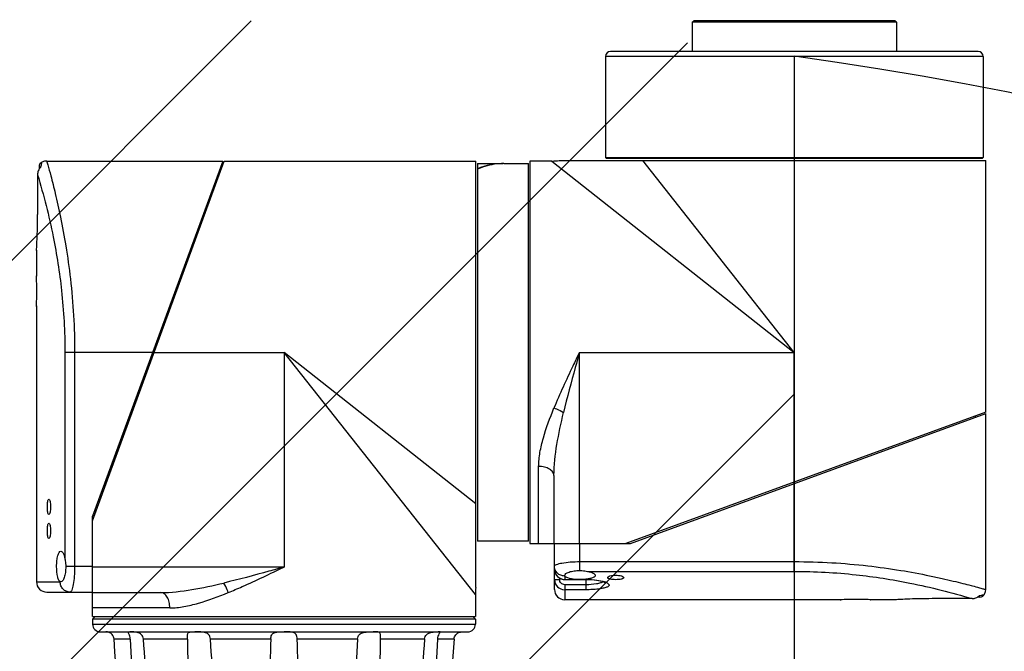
# Model space of a CAD drawing. Header units: millimetres. Extents: x 28 to 5852, y 59 to 4130.
# Tile 15 of 30: x 1646 to 1839, y 1976 to 2100. Entities that reach past the tile are written whole.
import ezdxf

# ---------------------------------------------------------------- set-up
doc = ezdxf.new("R2010")
doc.units = ezdxf.units.MM
for name, color, linetype in [('ARM2_ABL165', 7, 'Continuous'), ('COVER_S_PBL155', 7, 'Continuous'), ('COVER_S_PBL163', 7, 'Continuous'), ('FLANGE_E_PBL167', 7, 'Continuous'), ('FLANGE_J5_PBL166', 7, 'Continuous'), ('HOLDER_S_PBL164', 7, 'Continuous'), ('HOLDER_S_PBL177', 7, 'Continuous'), ('MODULE_S_ABL154', 7, 'Continuous'), ('MODULE_S_ABL162', 7, 'Continuous'), ('new_view_15_VBL148', 7, 'Continuous'), ('RING_S_PBL183', 7, 'Continuous')]:
    doc.layers.add(name, color=color, linetype=linetype)

# ---------------------------------------------------------------- blocks, each defined once
blk = doc.blocks.new('COVER_S_PBL155', base_point=(658.51, 1603.25))
at = {"layer": 'COVER_S_PBL155', "color": 7}
for p, q in [((640.76, 1644.36), (640.76, 1643.88)), ((642.26, 1645.49), (676.76, 1645.49)), ((676.76, 1645.5), (651.26, 1575.89)), ((640.46, 1642.82), (640.46, 1634.99)), ((640.26, 1628.03), (640.26, 1627.99)), ((640.26, 1627.99), (640.26, 1622.99)), ((640.26, 1622.99), (640.26, 1622.9)), ((640.26, 1617.09), (640.26, 1616.99)), ((640.26, 1617.09), (640.26, 1616.99)), ((640.26, 1616.99), (640.26, 1562.99)), ((651.26, 1564.49), (651.26, 1575.89)), ((645.03, 1562.99), (644.97, 1563)), ((642.26, 1560.99), (651.26, 1560.99))]:
    blk.add_line(p, q, dxfattribs=at)
at = {"layer": 'COVER_S_PBL155', "color": 2}
for p, q in [((645.82, 1607.99), (645.82, 1567.49)), ((663.02, 1607.99), (645.82, 1607.99)), ((647.73, 1607.99), (647.73, 1565.99)), ((651.26, 1565.99), (645.99, 1565.99)), ((640.26, 1562.99), (644.9, 1562.99))]:
    blk.add_line(p, q, dxfattribs=at)
at = {"layer": 'COVER_S_PBL155', "color": 7}
for points in [[(641.26, 1645.23), (641.15, 1645.15), (640.94, 1644.94), (640.81, 1644.66), (640.76, 1644.36)], [(642.26, 1645.49), (641.85, 1645.45), (641.31, 1645.26), (641.26, 1645.23)]]:
    blk.add_lwpolyline(points, dxfattribs=at)
for centre, radius, start, end in [((642.45, 1642.86), 1.98, 134.2954, 137.9221), ((520.26, 1619.99), 120.04, 0.0002, 1.4323), ((642.26, 1562.99), 2, 180, 270)]:
    blk.add_arc(centre, radius, start, end, dxfattribs=at)
at = {"layer": 'COVER_S_PBL155', "color": 2}
for centre, radius, start, end in [((644.9, 1563.24), 0.248, 270.0743, 275.0645), ((646.96, 1562.99), 2.06, 180.0001, 180.4701)]:
    blk.add_arc(centre, radius, start, end, dxfattribs=at)
at = {"layer": 'COVER_S_PBL155', "color": 7}
for points in [[(640.99, 1644.19), (640.83, 1644.01), (640.7, 1643.81), (640.61, 1643.59)], [(640.61, 1643.59), (640.52, 1643.35), (640.46, 1643.08), (640.46, 1642.82)]]:
    blk.add_open_spline(points, degree=3, dxfattribs=at)
at = {"layer": 'COVER_S_PBL155', "color": 2}
for points, knots in [([(641.26, 1645.23), (641.26, 1645.22), (641.26, 1645.2), (641.24, 1645.16), (641.23, 1645.09), (641.21, 1644.99), (641.18, 1644.86), (641.14, 1644.62), (641.1, 1644.42), (641.07, 1644.28)], [0, 0, 0, 0, 0.015535, 0.060115, 0.134208, 0.239266, 0.376721, 0.547586, 1, 1, 1, 1]), ([(642.26, 1645.49), (642.33, 1645.25), (642.59, 1644.29), (643.18, 1642.19), (644.03, 1638.77), (645.06, 1634.19), (646.09, 1628.61), (647.32, 1619.79), (647.73, 1612.8), (647.73, 1607.99)], [0, 0, 0, 0, 0.019885, 0.07841, 0.172471, 0.297679, 0.448936, 0.620664, 1, 1, 1, 1]), ([(640.46, 1642.82), (641.67, 1638.81), (643.58, 1631.3), (645.4, 1619.64), (645.82, 1612.04), (645.82, 1607.99)], [0, 0, 0, 0, 0.355025, 0.6571, 1, 1, 1, 1]), ([(647.73, 1565.99), (647.73, 1565.35), (647.68, 1564.16), (647.51, 1562.62), (647.27, 1561.6), (647.04, 1561.12), (646.89, 1560.99), (646.82, 1560.99)], [0, 0, 0, 0, 0.370978, 0.685645, 0.900141, 0.962847, 1, 1, 1, 1]), ([(646.82, 1560.99), (646.57, 1560.99), (646.07, 1561.1), (645.43, 1561.54), (645.01, 1562.2), (644.9, 1562.72), (644.9, 1562.98)], [0, 0, 0, 0, 0.245447, 0.493519, 0.745386, 1, 1, 1, 1])]:
    blk.add_open_spline(points, degree=3, knots=knots, dxfattribs=at)
at = {"layer": 'COVER_S_PBL155', "color": 7}
for points, knots in [([(640.26, 1627.99), (640.24, 1627.82), (640.31, 1628.76), (640.32, 1629.17), (640.39, 1630.58), (640.44, 1632.42), (640.46, 1634.1), (640.46, 1634.99)], [0, 0, 0, 0, 0.076215, 0.168696, 0.293087, 0.617447, 1, 1, 1, 1]), ([(640.26, 1616.99), (640.27, 1617.07), (640.26, 1617.36), (640.29, 1617.98), (640.29, 1618.9), (640.3, 1619.61), (640.3, 1619.99)], [0, 0, 0, 0, 0.076144, 0.29291, 0.617307, 1, 1, 1, 1]), ([(642.39, 1577.69), (642.39, 1577.89), (642.4, 1578.24), (642.46, 1578.72), (642.52, 1579.02), (642.63, 1579.19), (642.68, 1579.19)], [0, 0, 0, 0, 0.369755, 0.68321, 0.897619, 1, 1, 1, 1]), ([(642.68, 1579.19), (642.74, 1579.19), (642.85, 1579.02), (642.92, 1578.72), (642.99, 1578.24), (643, 1577.89), (643, 1577.69)], [0, 0, 0, 0, 0.103383, 0.31819, 0.631085, 1, 1, 1, 1]), ([(642.68, 1576.19), (642.63, 1576.19), (642.52, 1576.37), (642.46, 1576.67), (642.4, 1577.15), (642.39, 1577.5), (642.39, 1577.69)], [0, 0, 0, 0, 0.102382, 0.31679, 0.630245, 1, 1, 1, 1]), ([(643, 1577.69), (643, 1577.5), (642.99, 1577.15), (642.92, 1576.67), (642.85, 1576.37), (642.74, 1576.19), (642.68, 1576.19)], [0, 0, 0, 0, 0.368913, 0.681808, 0.896616, 1, 1, 1, 1]), ([(642.39, 1572.99), (642.39, 1573.19), (642.4, 1573.54), (642.46, 1574.02), (642.52, 1574.32), (642.63, 1574.49), (642.68, 1574.49)], [0, 0, 0, 0, 0.369755, 0.68321, 0.897619, 1, 1, 1, 1]), ([(642.68, 1574.49), (642.74, 1574.49), (642.85, 1574.32), (642.92, 1574.02), (642.99, 1573.54), (643, 1573.19), (643, 1572.99)], [0, 0, 0, 0, 0.103383, 0.31819, 0.631085, 1, 1, 1, 1]), ([(642.68, 1571.49), (642.63, 1571.49), (642.52, 1571.67), (642.46, 1571.97), (642.4, 1572.45), (642.39, 1572.8), (642.39, 1572.99)], [0, 0, 0, 0, 0.102382, 0.31679, 0.630245, 1, 1, 1, 1]), ([(643, 1572.99), (643, 1572.8), (642.99, 1572.45), (642.92, 1571.97), (642.85, 1571.67), (642.74, 1571.49), (642.68, 1571.49)], [0, 0, 0, 0, 0.368913, 0.681808, 0.896616, 1, 1, 1, 1]), ([(644.2, 1565.99), (644.2, 1566.38), (644.24, 1567.11), (644.37, 1567.95), (644.55, 1568.48), (644.7, 1568.8), (644.9, 1568.99), (645.03, 1568.99)], [0, 0, 0, 0, 0.360277, 0.66585, 0.785509, 0.879751, 1, 1, 1, 1]), ([(645.03, 1568.99), (645.23, 1568.99), (645.5, 1568.61), (645.69, 1568.09), (645.78, 1567.7), (645.82, 1567.49)], [0, 0, 0, 0, 0.338756, 0.6312, 1, 1, 1, 1]), ([(645.82, 1567.49), (645.84, 1567.37), (645.93, 1566.88), (645.99, 1566.38), (645.99, 1565.99)], [0, 0, 0, 0, 0.235411, 1, 1, 1, 1]), ([(644.97, 1563), (644.83, 1563.04), (644.58, 1563.36), (644.28, 1564.36), (644.2, 1565.3), (644.2, 1565.99)], [0, 0, 0, 0, 0.129193, 0.348262, 1, 1, 1, 1]), ([(645.99, 1565.99), (645.99, 1565.6), (645.94, 1564.88), (645.77, 1564.04), (645.56, 1563.5), (645.38, 1563.19), (645.17, 1562.99), (645.03, 1562.99)], [0, 0, 0, 0, 0.356905, 0.660298, 0.780317, 0.876063, 1, 1, 1, 1])]:
    blk.add_open_spline(points, degree=3, knots=knots, dxfattribs=at)
at = {"layer": 'COVER_S_PBL155', "color": 2}
blk.add_open_spline([(644.97, 1563), (644.95, 1563), (644.94, 1563), (644.92, 1563)], degree=3, dxfattribs=at)
blk = doc.blocks.new('HOLDER_S_PBL177', base_point=(688.81, 1600.84))
at = {"layer": 'HOLDER_S_PBL177', "color": 7}
for p, q in [((651.26, 1574.99), (677.06, 1645.49)), ((677.06, 1645.49), (726.36, 1645.49)), ((726.36, 1561.91), (726.36, 1645.49)), ((676.03, 1643.49), (676.33, 1643.49)), ((651.26, 1556.19), (651.26, 1574.99)), ((651.26, 1560.89), (664.59, 1560.89)), ((726.26, 1560.49), (726.26, 1556.19)), ((651.26, 1556.19), (726.26, 1556.19))]:
    blk.add_line(p, q, dxfattribs=at)
at = {"layer": 'HOLDER_S_PBL177', "color": 2}
for p, q in [((663.02, 1607.99), (688.76, 1607.99)), ((688.76, 1607.99), (688.76, 1565.89)), ((726.26, 1560.49), (688.76, 1607.99)), ((726.36, 1578.31), (688.76, 1607.99)), ((688.76, 1565.89), (651.26, 1565.89)), ((666.38, 1557.89), (651.26, 1557.9))]:
    blk.add_line(p, q, dxfattribs=at)
at = {"layer": 'HOLDER_S_PBL177', "color": 7}
blk.add_arc((736.27, 1560.49), 10.01, 171.8955, 179.9942, dxfattribs=at)
at = {"layer": 'HOLDER_S_PBL177', "color": 2}
for points, knots in [([(688.76, 1565.89), (687.78, 1565.62), (683.86, 1564.53), (679.93, 1563.47), (676.97, 1562.77)], [0, 0, 0, 0, 0.251279, 1, 1, 1, 1]), ([(677.84, 1560.89), (678.75, 1561.27), (682.43, 1562.85), (686.04, 1564.59), (688.76, 1565.89)], [0, 0, 0, 0, 0.245874, 1, 1, 1, 1]), ([(664.59, 1560.89), (666.64, 1560.89), (670.81, 1561.4), (674.89, 1562.28), (676.97, 1562.77)], [0, 0, 0, 0, 0.489936, 1, 1, 1, 1]), ([(677.84, 1560.89), (677.78, 1561.07), (677.54, 1561.71), (677.24, 1562.34), (676.97, 1562.77)], [0, 0, 0, 0, 0.263076, 1, 1, 1, 1]), ([(666.38, 1557.89), (666.38, 1558.28), (666.3, 1559.02), (665.94, 1559.99), (665.37, 1560.69), (664.83, 1560.89), (664.59, 1560.89)], [0, 0, 0, 0, 0.304409, 0.580241, 0.809815, 1, 1, 1, 1]), ([(666.38, 1557.89), (667.3, 1557.89), (669.2, 1558.1), (673.06, 1559.03), (675.92, 1560.11), (677.84, 1560.89)], [0, 0, 0, 0, 0.231676, 0.477405, 1, 1, 1, 1])]:
    blk.add_open_spline(points, degree=3, knots=knots, dxfattribs=at)
blk = doc.blocks.new('MODULE_S_ABL154', base_point=(683.31, 1600.85))
at = {"layer": 'COVER_S_PBL155'}
blk.add_blockref('COVER_S_PBL155', (658.51, 1603.25), dxfattribs=at)
at = {"layer": 'HOLDER_S_PBL177'}
blk.add_blockref('HOLDER_S_PBL177', (688.81, 1600.84), dxfattribs=at)
blk = doc.blocks.new('COVER_S_PBL163', base_point=(784.02, 1577.75))
at = {"layer": 'COVER_S_PBL163', "color": 7}
for p, q in [((756.66, 1570.49), (826.26, 1596)), ((826.26, 1561.49), (826.26, 1595.99)), ((741.76, 1561.49), (741.76, 1570.49)), ((745.26, 1570.49), (756.66, 1570.49)), ((743.77, 1564.2), (743.76, 1564.27)), ((743.76, 1563.44), (747.96, 1563.44)), ((797.76, 1559.49), (743.76, 1559.49)), ((797.76, 1559.49), (797.86, 1559.5)), ((803.66, 1559.5), (803.76, 1559.49)), ((803.67, 1559.5), (803.76, 1559.49)), ((808.76, 1559.49), (803.76, 1559.49)), ((808.76, 1559.49), (808.8, 1559.5)), ((823.59, 1559.7), (815.76, 1559.7)), ((825.13, 1559.99), (824.64, 1559.99))]:
    blk.add_line(p, q, dxfattribs=at)
at = {"layer": 'COVER_S_PBL163', "color": 2}
for p, q in [((788.76, 1565.05), (788.76, 1582.26)), ((746.76, 1565.23), (746.76, 1570.49)), ((746.76, 1566.96), (788.76, 1566.96)), ((748.25, 1565.05), (788.76, 1565.05)), ((741.76, 1563.45), (742.76, 1563.45)), ((742.76, 1563.73), (742.76, 1563.45)), ((743.76, 1564.14), (743.76, 1563.44)), ((743.76, 1563.48), (745.81, 1563.48)), ((747.71, 1563.48), (747.96, 1563.48)), ((747.96, 1561.45), (747.96, 1563.48)), ((743.76, 1562.43), (743.76, 1559.49)), ((747.96, 1562.43), (743.76, 1562.43)), ((747.96, 1561.45), (743.76, 1561.45))]:
    blk.add_line(p, q, dxfattribs=at)
at = {"layer": 'COVER_S_PBL163', "color": 7}
for points in [[(741.76, 1565.48), (741.78, 1565.17), (741.92, 1564.67), (742.18, 1564.23), (742.55, 1563.86), (742.99, 1563.6), (743.47, 1563.47), (743.76, 1563.44)], [(747.96, 1563.44), (748.69, 1563.43), (749.6, 1563.36), (750.4, 1563.24), (751.01, 1563.1), (751.4, 1562.98), (751.6, 1562.89), (751.63, 1562.87)], [(825.99, 1560.49), (826.02, 1560.55), (826.22, 1561.08), (826.26, 1561.49)], [(825.13, 1559.99), (825.43, 1560.04), (825.7, 1560.18), (825.92, 1560.39), (825.99, 1560.49)]]:
    blk.add_lwpolyline(points, dxfattribs=at)
at = {"layer": 'COVER_S_PBL163', "color": 2}
for centre, radius, start, end in [((743.76, 1565.48), 2, 179.9825, 269.9761), ((743.76, 1563.45), 2, 179.9957, 269.9925), ((743.76, 1566.19), 2.06, 269.5475, 269.9999), ((750.2, 1558.91), 4.33, 69.8881, 70.7773)]:
    blk.add_arc(centre, radius, start, end, dxfattribs=at)
at = {"layer": 'COVER_S_PBL163', "color": 7}
for centre, radius, start, end in [((743.76, 1561.49), 2, 180, 270), ((800.76, 1439.49), 120.04, 90.0002, 91.4323), ((823.63, 1561.69), 1.98, 312.078, 315.7043)]:
    blk.add_arc(centre, radius, start, end, dxfattribs=at)
at = {"layer": 'COVER_S_PBL163', "color": 2}
for points, knots in [([(741.76, 1566.06), (741.76, 1566.12), (741.88, 1566.28), (742.37, 1566.51), (743.38, 1566.74), (744.93, 1566.92), (746.12, 1566.96), (746.76, 1566.96)], [0, 0, 0, 0, 0.037151, 0.09985, 0.314351, 0.629026, 1, 1, 1, 1]), ([(788.76, 1566.96), (791.21, 1566.96), (796.02, 1566.82), (802.98, 1566.22), (809.37, 1565.33), (814.22, 1564.43), (817.65, 1563.69), (819.82, 1563.19), (821.71, 1562.72), (823.27, 1562.32), (824.53, 1561.98), (825.31, 1561.76), (825.85, 1561.61), (825.99, 1561.57), (826.32, 1561.47), (826.26, 1561.49)], [0, 0, 0, 0, 0.193425, 0.379421, 0.551117, 0.702351, 0.768536, 0.827548, 0.878764, 0.9216, 0.955533, 0.980118, 0.988792, 0.995012, 1, 1, 1, 1]), ([(743.74, 1564.14), (743.49, 1564.14), (742.97, 1564.24), (742.31, 1564.67), (741.86, 1565.3), (741.76, 1565.81), (741.76, 1566.06)], [0, 0, 0, 0, 0.254544, 0.506373, 0.754489, 1, 1, 1, 1]), ([(788.76, 1565.05), (792.8, 1565.05), (800.41, 1564.63), (812.06, 1562.81), (819.58, 1560.9), (823.59, 1559.7)], [0, 0, 0, 0, 0.3429, 0.644974, 1, 1, 1, 1]), ([(743.76, 1562.43), (743.5, 1562.43), (742.97, 1562.66), (742.76, 1563.19), (742.76, 1563.45)], [0, 0, 0, 0, 0.499592, 1, 1, 1, 1]), ([(747.96, 1563.48), (748.65, 1563.48), (749.89, 1563.4), (751.11, 1563.17), (751.62, 1562.99)], [0, 0, 0, 0, 0.560724, 1, 1, 1, 1]), ([(751.26, 1563.03), (751.12, 1562.91), (750.7, 1562.74), (749.59, 1562.49), (748.64, 1562.43), (747.96, 1562.43)], [0, 0, 0, 0, 0.163766, 0.396179, 1, 1, 1, 1]), ([(751.69, 1562.97), (751.87, 1562.9), (752.12, 1562.79), (752.37, 1562.59), (752.46, 1562.44), (752.46, 1562.29), (752.36, 1562.15), (752.19, 1562.03), (751.94, 1561.91), (751.63, 1561.81), (751.08, 1561.68), (750.26, 1561.56), (749.16, 1561.47), (748.37, 1561.45), (747.96, 1561.45)], [0, 0, 0, 0, 0.103332, 0.139101, 0.166272, 0.189678, 0.21663, 0.252267, 0.29861, 0.356127, 0.424582, 0.59087, 0.787364, 1, 1, 1, 1]), ([(825.04, 1560.31), (825.18, 1560.34), (825.38, 1560.37), (825.62, 1560.42), (825.76, 1560.45), (825.85, 1560.46), (825.93, 1560.49), (825.96, 1560.48), (825.99, 1560.5), (825.99, 1560.49)], [0, 0, 0, 0, 0.452428, 0.622623, 0.76004, 0.866147, 0.941344, 0.985823, 1, 1, 1, 1])]:
    blk.add_open_spline(points, degree=3, knots=knots, dxfattribs=at)
at = {"layer": 'COVER_S_PBL163', "color": 7}
for points, knots in [([(743.76, 1564.27), (743.76, 1564.4), (743.95, 1564.61), (744.27, 1564.79), (744.8, 1565), (745.64, 1565.18), (746.37, 1565.23), (746.76, 1565.23)], [0, 0, 0, 0, 0.123919, 0.219665, 0.339694, 0.64311, 1, 1, 1, 1]), ([(746.76, 1565.23), (746.89, 1565.23), (747.39, 1565.21), (747.89, 1565.12), (748.25, 1565.05)], [0, 0, 0, 0, 0.260756, 1, 1, 1, 1]), ([(748.25, 1565.05), (748.47, 1565.02), (748.85, 1564.92), (749.37, 1564.73), (749.76, 1564.46), (749.76, 1564.27)], [0, 0, 0, 0, 0.368796, 0.661229, 1, 1, 1, 1]), ([(745.81, 1563.48), (745.32, 1563.52), (744.68, 1563.62), (743.99, 1563.9), (743.79, 1564.1), (743.77, 1564.2)], [0, 0, 0, 0, 0.650706, 0.86335, 1, 1, 1, 1]), ([(746.76, 1563.45), (746.52, 1563.45), (746.2, 1563.45), (745.88, 1563.47), (745.81, 1563.48)], [0, 0, 0, 0, 0.755742, 1, 1, 1, 1]), ([(747.71, 1563.48), (747.64, 1563.47), (747.32, 1563.45), (747, 1563.45), (746.76, 1563.45)], [0, 0, 0, 0, 0.244258, 1, 1, 1, 1]), ([(749.76, 1564.27), (749.76, 1564.17), (749.65, 1564.01), (749.43, 1563.87), (749.08, 1563.71), (748.5, 1563.57), (747.99, 1563.5), (747.71, 1563.48)], [0, 0, 0, 0, 0.128667, 0.220665, 0.335399, 0.631183, 1, 1, 1, 1]), ([(752.19, 1563.84), (752.19, 1563.91), (752.35, 1564.06), (752.87, 1564.23), (753.38, 1564.29), (753.76, 1564.29)], [0, 0, 0, 0, 0.119084, 0.333763, 1, 1, 1, 1]), ([(753.76, 1563.42), (753.38, 1563.42), (752.94, 1563.44), (752.46, 1563.6), (752.29, 1563.67), (752.19, 1563.77), (752.19, 1563.84)], [0, 0, 0, 0, 0.6676, 0.787748, 0.882103, 1, 1, 1, 1]), ([(753.76, 1564.29), (754.14, 1564.29), (754.65, 1564.23), (755.17, 1564.06), (755.33, 1563.91), (755.33, 1563.84)], [0, 0, 0, 0, 0.666244, 0.880911, 1, 1, 1, 1]), ([(755.33, 1563.84), (755.33, 1563.77), (755.22, 1563.67), (755.06, 1563.6), (754.58, 1563.44), (754.14, 1563.42), (753.76, 1563.42)], [0, 0, 0, 0, 0.117889, 0.212245, 0.3324, 1, 1, 1, 1]), ([(803.76, 1559.49), (803.68, 1559.5), (803.39, 1559.5), (802.77, 1559.52), (801.85, 1559.53), (801.14, 1559.53), (800.76, 1559.53)], [0, 0, 0, 0, 0.076144, 0.29291, 0.617307, 1, 1, 1, 1]), ([(815.76, 1559.7), (814.87, 1559.7), (813.22, 1559.68), (811.06, 1559.62), (809.62, 1559.54), (808.94, 1559.51), (808.76, 1559.49)], [0, 0, 0, 0, 0.382551, 0.706911, 0.923785, 1, 1, 1, 1])]:
    blk.add_open_spline(points, degree=3, knots=knots, dxfattribs=at)
at = {"layer": 'COVER_S_PBL163', "color": 2}
blk.add_open_spline([(743.76, 1564.14), (743.76, 1564.16), (743.76, 1564.18), (743.77, 1564.2)], degree=3, dxfattribs=at)
at = {"layer": 'COVER_S_PBL163', "color": 7}
for points in [[(823.59, 1559.7), (823.85, 1559.7), (824.11, 1559.75), (824.35, 1559.85)], [(824.35, 1559.85), (824.57, 1559.94), (824.78, 1560.06), (824.95, 1560.22)]]:
    blk.add_open_spline(points, degree=3, dxfattribs=at)
blk = doc.blocks.new('HOLDER_S_PBL164', base_point=(781.61, 1608.04))
at = {"layer": 'HOLDER_S_PBL164', "color": 7}
for p, q in [((736.96, 1645.49), (736.96, 1570.49)), ((741.26, 1645.49), (736.96, 1645.49)), ((742.67, 1645.59), (826.26, 1645.59)), ((826.26, 1596.29), (826.26, 1645.59)), ((826.26, 1596.29), (755.76, 1570.49)), ((824.26, 1595.26), (824.26, 1595.56)), ((741.66, 1583.83), (741.66, 1570.49)), ((736.96, 1570.49), (755.76, 1570.49))]:
    blk.add_line(p, q, dxfattribs=at)
at = {"layer": 'HOLDER_S_PBL164', "color": 2}
for p, q in [((741.26, 1645.49), (788.76, 1607.99)), ((788.76, 1607.99), (759.08, 1645.59)), ((746.66, 1570.49), (746.66, 1607.99)), ((746.66, 1607.99), (788.76, 1607.99)), ((788.76, 1582.26), (788.76, 1607.99)), ((738.66, 1570.49), (738.66, 1585.62))]:
    blk.add_line(p, q, dxfattribs=at)
at = {"layer": 'HOLDER_S_PBL164', "color": 7}
blk.add_arc((741.26, 1655.51), 10.01, 270.0058, 278.1045, dxfattribs=at)
at = {"layer": 'HOLDER_S_PBL164', "color": 2}
for points, knots in [([(746.66, 1607.99), (746.22, 1607.08), (744.49, 1603.47), (742.8, 1599.84), (741.66, 1597.08)], [0, 0, 0, 0, 0.252891, 1, 1, 1, 1]), ([(746.66, 1607.99), (746.39, 1607.01), (745.3, 1603.09), (744.24, 1599.16), (743.53, 1596.2)], [0, 0, 0, 0, 0.251281, 1, 1, 1, 1]), ([(738.66, 1585.62), (738.66, 1586.54), (738.87, 1588.43), (739.8, 1592.29), (740.87, 1595.16), (741.66, 1597.08)], [0, 0, 0, 0, 0.231628, 0.477363, 1, 1, 1, 1]), ([(741.66, 1597.08), (741.83, 1597.02), (742.48, 1596.77), (743.1, 1596.47), (743.53, 1596.2)], [0, 0, 0, 0, 0.263071, 1, 1, 1, 1]), ([(741.66, 1583.83), (741.66, 1585.88), (742.16, 1590.05), (743.04, 1594.13), (743.53, 1596.2)], [0, 0, 0, 0, 0.489992, 1, 1, 1, 1]), ([(741.66, 1583.83), (741.66, 1584.07), (741.46, 1584.6), (740.75, 1585.17), (739.78, 1585.54), (739.05, 1585.62), (738.66, 1585.62)], [0, 0, 0, 0, 0.19013, 0.419649, 0.695512, 1, 1, 1, 1])]:
    blk.add_open_spline(points, degree=3, knots=knots, dxfattribs=at)
blk = doc.blocks.new('MODULE_S_ABL162', base_point=(781.62, 1602.54))
at = {"layer": 'COVER_S_PBL163'}
blk.add_blockref('COVER_S_PBL163', (784.02, 1577.75), dxfattribs=at)
at = {"layer": 'HOLDER_S_PBL164'}
blk.add_blockref('HOLDER_S_PBL164', (781.61, 1608.04), dxfattribs=at)
blk = doc.blocks.new('FLANGE_J5_PBL166', base_point=(688.76, 1533.69))
at = {"layer": 'FLANGE_J5_PBL166', "color": 7}
for p, q in [((651.76, 1556.19), (651.26, 1555.69)), ((651.26, 1555.69), (651.26, 1554.69)), ((726.26, 1555.69), (651.26, 1555.69)), ((725.76, 1556.19), (726.26, 1555.69)), ((726.26, 1555.69), (726.26, 1554.69)), ((652.76, 1553.19), (724.76, 1553.19)), ((658.15, 1511.49), (660.97, 1511.49)), ((663.52, 1511.49), (671.25, 1511.49)), ((675.66, 1511.43), (675.66, 1511.49)), ((675.66, 1511.49), (686.21, 1511.49)), ((691.31, 1511.49), (701.86, 1511.49)), ((701.86, 1511.49), (701.86, 1511.43)), ((706.27, 1511.49), (714, 1511.49)), ((716.55, 1511.49), (719.37, 1511.49))]:
    blk.add_line(p, q, dxfattribs=at)
at = {"layer": 'FLANGE_J5_PBL166', "color": 2}
for p, q in [((651.26, 1554.69), (726.26, 1554.69)), ((658.62, 1551.79), (655.45, 1551.79)), ((669.86, 1551.79), (661.21, 1551.79)), ((686.17, 1551.79), (674.35, 1551.79)), ((703.17, 1551.79), (691.35, 1551.79)), ((716.31, 1551.79), (707.66, 1551.79)), ((722.07, 1551.79), (718.9, 1551.79))]:
    blk.add_line(p, q, dxfattribs=at)
at = {"layer": 'FLANGE_J5_PBL166', "color": 7}
for centre, radius, start, end in [((652.76, 1554.69), 1.5, 180, 270), ((724.76, 1554.69), 1.5, 270, 360), ((-6575.34, 1048.55), 7248.28, 3.661962, 3.981237), ((1231.21, 1533.37), 545.35, 178.0641, 180.0746), ((146.55, 1533.38), 545.11, 359.925, 1.9364), ((7952.86, 1048.55), 7248.28, 176.018763, 176.338038), ((1294.2, 1532.21), 608.34, 179.9572, 181.95124), ((83.06, 1532.21), 608.6, 358.04918, 0.04235), ((601.11, 1452.96), 81.73, 45.4394, 45.7393), ((670.79, 1522.95), 15.09, 229.407, 231.1859), ((675.89, 1516.12), 6.56, 224.8983, 228.719), ((688.78, 1512.93), 2.95, 209.187, 216.1048), ((688.74, 1512.93), 2.95, 323.8947, 330.8129), ((703.91, 1511.43), 2.05, 179.9978, 181.0804), ((703.77, 1511.43), 1.91, 181.0238, 186.9887), ((701.63, 1516.12), 6.56, 311.2806, 315.1015), ((706.73, 1522.95), 15.09, 308.8139, 310.5929), ((776.41, 1452.96), 81.73, 134.2608, 134.5607)]:
    blk.add_arc(centre, radius, start, end, dxfattribs=at)
for points, knots in [([(655.45, 1551.79), (655.43, 1552.1), (655.24, 1552.55), (654.82, 1552.92), (654.51, 1553.08), (654.27, 1553.15), (654.12, 1553.18), (654.03, 1553.19), (653.96, 1553.19), (653.9, 1553.19), (653.88, 1553.2), (653.86, 1553.19), (653.86, 1553.19)], [0, 0, 0, 0, 0.398478, 0.576573, 0.726732, 0.845114, 0.892037, 0.930654, 0.960867, 0.982562, 0.995633, 1, 1, 1, 1]), ([(658.15, 1553.15), (658.15, 1553.19), (658.34, 1553.2), (658.44, 1553.19), (658.54, 1553.19)], [0, 0, 0, 0, 0.269402, 1, 1, 1, 1]), ([(658.62, 1551.79), (658.61, 1551.98), (658.56, 1552.32), (658.38, 1552.74), (658.25, 1552.99), (658.15, 1553.11), (658.15, 1553.15)], [0, 0, 0, 0, 0.388948, 0.707111, 0.910969, 1, 1, 1, 1]), ([(661.21, 1551.79), (661.2, 1551.95), (661.11, 1552.27), (660.72, 1552.79), (660.01, 1553.12), (659.22, 1553.2), (658.74, 1553.19), (658.54, 1553.19)], [0, 0, 0, 0, 0.14437, 0.288763, 0.568855, 0.815868, 1, 1, 1, 1]), ([(658.62, 1551.79), (658.91, 1545.08), (659.62, 1531.64), (660.48, 1518.21), (660.97, 1511.49)], [0, 0, 0, 0, 0.499756, 1, 1, 1, 1]), ([(663.52, 1511.49), (663.27, 1518.21), (662.61, 1531.66), (661.73, 1545.08), (661.21, 1551.79)], [0, 0, 0, 0, 0.499771, 1, 1, 1, 1]), ([(669.86, 1552.33), (669.86, 1552.44), (669.86, 1552.63), (669.9, 1552.88), (670.01, 1553.06), (670.19, 1553.15), (670.41, 1553.18), (670.79, 1553.2), (671.09, 1553.19), (671.31, 1553.19)], [0, 0, 0, 0, 0.156828, 0.27468, 0.364256, 0.45244, 0.558175, 0.685852, 1, 1, 1, 1]), ([(669.86, 1551.79), (669.86, 1551.84), (669.86, 1552.02), (669.86, 1552.2), (669.86, 1552.33)], [0, 0, 0, 0, 0.261025, 1, 1, 1, 1]), ([(669.86, 1551.79), (669.89, 1545.08), (670.2, 1531.64), (670.83, 1518.21), (671.25, 1511.49)], [0, 0, 0, 0, 0.499728, 1, 1, 1, 1]), ([(674.35, 1551.79), (674.33, 1552.1), (674.08, 1552.74), (673.16, 1553.14), (672.23, 1553.2), (671.61, 1553.19), (671.31, 1553.19)], [0, 0, 0, 0, 0.249101, 0.497694, 0.756772, 1, 1, 1, 1]), ([(675.66, 1511.49), (675.65, 1518.21), (675.39, 1531.65), (674.79, 1545.09), (674.35, 1551.79)], [0, 0, 0, 0, 0.499798, 1, 1, 1, 1]), ([(686.17, 1551.79), (686.18, 1551.94), (686.2, 1552.21), (686.32, 1552.58), (686.53, 1552.87), (686.83, 1553.05), (687.18, 1553.14), (687.7, 1553.19), (688.11, 1553.19), (688.39, 1553.19)], [0, 0, 0, 0, 0.139292, 0.265157, 0.376781, 0.484878, 0.600088, 0.725541, 1, 1, 1, 1]), ([(691.35, 1551.79), (691.34, 1551.95), (691.31, 1552.24), (691.17, 1552.64), (690.91, 1552.94), (690.56, 1553.09), (690.16, 1553.17), (689.57, 1553.2), (689.11, 1553.19), (688.79, 1553.19)], [0, 0, 0, 0, 0.137016, 0.258961, 0.367147, 0.475489, 0.593675, 0.722527, 1, 1, 1, 1]), ([(703.17, 1551.79), (702.73, 1545.09), (702.13, 1531.65), (701.87, 1518.21), (701.86, 1511.49)], [0, 0, 0, 0, 0.500202, 1, 1, 1, 1]), ([(703.17, 1551.79), (703.19, 1552.1), (703.44, 1552.74), (704.36, 1553.14), (705.29, 1553.2), (705.91, 1553.19), (706.21, 1553.19)], [0, 0, 0, 0, 0.249101, 0.497694, 0.756772, 1, 1, 1, 1]), ([(707.66, 1552.33), (707.66, 1552.44), (707.66, 1552.63), (707.62, 1552.88), (707.51, 1553.06), (707.33, 1553.15), (707.11, 1553.18), (706.73, 1553.2), (706.43, 1553.19), (706.21, 1553.19)], [0, 0, 0, 0, 0.156828, 0.27468, 0.364256, 0.45244, 0.558175, 0.685852, 1, 1, 1, 1]), ([(706.27, 1511.49), (706.69, 1518.21), (707.31, 1531.64), (707.63, 1545.08), (707.66, 1551.79)], [0, 0, 0, 0, 0.500272, 1, 1, 1, 1]), ([(707.66, 1551.79), (707.66, 1551.84), (707.66, 1552.02), (707.66, 1552.2), (707.66, 1552.33)], [0, 0, 0, 0, 0.261025, 1, 1, 1, 1]), ([(716.31, 1551.79), (715.79, 1545.08), (714.91, 1531.66), (714.25, 1518.21), (714, 1511.49)], [0, 0, 0, 0, 0.500229, 1, 1, 1, 1]), ([(716.31, 1551.79), (716.32, 1551.95), (716.41, 1552.27), (716.8, 1552.79), (717.51, 1553.12), (718.3, 1553.2), (718.78, 1553.19), (718.98, 1553.19)], [0, 0, 0, 0, 0.14437, 0.288763, 0.568855, 0.815868, 1, 1, 1, 1]), ([(716.55, 1511.49), (717.04, 1518.21), (717.9, 1531.64), (718.61, 1545.08), (718.9, 1551.79)], [0, 0, 0, 0, 0.500244, 1, 1, 1, 1]), ([(718.9, 1551.79), (718.91, 1551.98), (718.96, 1552.32), (719.14, 1552.74), (719.27, 1552.99), (719.37, 1553.11), (719.37, 1553.15)], [0, 0, 0, 0, 0.388948, 0.707111, 0.910969, 1, 1, 1, 1]), ([(719.37, 1553.15), (719.37, 1553.19), (719.18, 1553.2), (719.08, 1553.19), (718.98, 1553.19)], [0, 0, 0, 0, 0.269402, 1, 1, 1, 1]), ([(722.07, 1551.79), (722.09, 1552.09), (722.31, 1552.64), (722.96, 1553.1), (723.44, 1553.19), (723.66, 1553.19)], [0, 0, 0, 0, 0.390869, 0.713984, 1, 1, 1, 1])]:
    blk.add_open_spline(points, degree=3, knots=knots, dxfattribs=at)
for points in [[(663.69, 1511.19), (663.64, 1511.3), (663.58, 1511.4), (663.52, 1511.49)], [(675.65, 1511.19), (675.66, 1511.27), (675.66, 1511.35), (675.66, 1511.43)], [(714, 1511.49), (713.94, 1511.4), (713.88, 1511.3), (713.83, 1511.19)]]:
    blk.add_open_spline(points, degree=3, dxfattribs=at)
blk = doc.blocks.new('ARM2_ABL165', base_point=(688.76, 1465.89))
at = {"layer": 'FLANGE_J5_PBL166'}
blk.add_blockref('FLANGE_J5_PBL166', (688.76, 1533.69), dxfattribs=at)
blk = doc.blocks.new('FLANGE_E_PBL167', base_point=(788.76, 1659.54))
at = {"layer": 'FLANGE_E_PBL167', "color": 7}
for p, q in [((768.76, 1672.69), (769.06, 1672.99)), ((808.46, 1672.99), (769.06, 1672.99)), ((808.76, 1672.69), (808.46, 1672.99)), ((768.76, 1672.69), (768.76, 1666.99)), ((808.76, 1672.69), (768.76, 1672.69)), ((808.76, 1672.69), (808.76, 1666.99)), ((751.76, 1665.99), (751.76, 1646.19)), ((824.76, 1666.99), (752.76, 1666.99)), ((825.76, 1665.99), (825.76, 1646.19)), ((751.76, 1646.19), (751.86, 1646.09)), ((751.76, 1646.19), (825.76, 1646.19)), ((751.86, 1646.09), (825.66, 1646.09)), ((825.76, 1646.19), (825.66, 1646.09))]:
    blk.add_line(p, q, dxfattribs=at)
at = {"layer": 'FLANGE_E_PBL167', "color": 2}
blk.add_line((825.76, 1665.99), (751.76, 1665.99), dxfattribs=at)
at = {"layer": 'FLANGE_E_PBL167', "color": 7}
for centre, start, end in [((752.76, 1665.99), 90, 180), ((824.76, 1665.99), 0, 90)]:
    blk.add_arc(centre, 1, start, end, dxfattribs=at)
blk = doc.blocks.new('RING_S_PBL183', base_point=(731.66, 1607.99))
at = {"layer": 'RING_S_PBL183', "color": 7}
for p, q in [((726.66, 1644.99), (726.66, 1570.99)), ((726.66, 1644.99), (731.66, 1644.99)), ((731.83, 1644.99), (736.66, 1644.99)), ((736.66, 1570.99), (736.66, 1644.99)), ((736.66, 1570.99), (726.66, 1570.99))]:
    blk.add_line(p, q, dxfattribs=at)
for centre, start, end in [((731.83, 1632.7), 90.4022, 90.8039), ((731.83, 1632.71), 90, 90.4021)]:
    blk.add_arc(centre, 12.29, start, end, dxfattribs=at)
for centre, major_axis, start_param, end_param in [((731.66, 1607.99), (0, 37), 6.279114, 6.519438), ((711.66, 1607.99), (64.09, 0), 1.332458, 1.334544)]:
    blk.add_ellipse(centre, major_axis=major_axis, ratio=0.57735, start_param=start_param, end_param=end_param, dxfattribs=at)
blk.add_open_spline([(731.66, 1644.99), (731.25, 1644.99), (729.59, 1644.88), (727.95, 1644.44), (726.79, 1643.95)], degree=3, knots=[0, 0, 0, 0, 0.245734, 1, 1, 1, 1], dxfattribs=at)
blk = doc.blocks.new('NEW_VIEW_15_VBL148', base_point=(653.77, 1237.99))
at = {"layer": 'ARM2_ABL165'}
blk.add_blockref('ARM2_ABL165', (688.76, 1465.89), dxfattribs=at)
at = {"layer": 'FLANGE_E_PBL167'}
blk.add_blockref('FLANGE_E_PBL167', (788.76, 1659.54), dxfattribs=at)
at = {"layer": 'MODULE_S_ABL154'}
blk.add_blockref('MODULE_S_ABL154', (683.31, 1600.85), dxfattribs=at)
at = {"layer": 'MODULE_S_ABL162'}
blk.add_blockref('MODULE_S_ABL162', (781.62, 1602.54), dxfattribs=at)
at = {"layer": 'RING_S_PBL183'}
blk.add_blockref('RING_S_PBL183', (731.66, 1607.99), dxfattribs=at)

msp = doc.modelspace()

# ---------------------------------------------------------------- hatches: boundary and pattern name
at = {"ltscale": 1000, "true_color": 0xed4b40}
h = msp.add_hatch(dxfattribs=at)
h.set_pattern_fill('ANSI31', color=13, scale=20)
h.set_pattern_definition([(45, (-9777.99, -2454.59), (-44.90128, 44.90128), [])])
edge = h.paths.add_edge_path()
edge.add_arc((1697.5, 1374.693), 725, 82.071858, 97.928142)
edge.add_line((1597.5, 2092.764), (1597.5, 656.623))
edge.add_arc((1697.5, 1374.693), 725, 262.071858, 277.928142)
edge.add_line((1797.5, 656.623), (1797.5, 2092.764))

# ---------------------------------------------------------------- linework, layer by layer
at = {"ltscale": 1000}
msp.add_line((1797.5, 2092.764), (1797.5, 656.623), dxfattribs=at)
msp.add_arc((1697.5, 1374.693), 725, 277.928142, 82.071858, dxfattribs=at)

# ---------------------------------------------------------------- block references
at = {"layer": 'new_view_15_VBL148'}
msp.add_blockref('NEW_VIEW_15_VBL148', (1662.507, 1664.693), dxfattribs=at)

doc.saveas('drawing.dxf')
